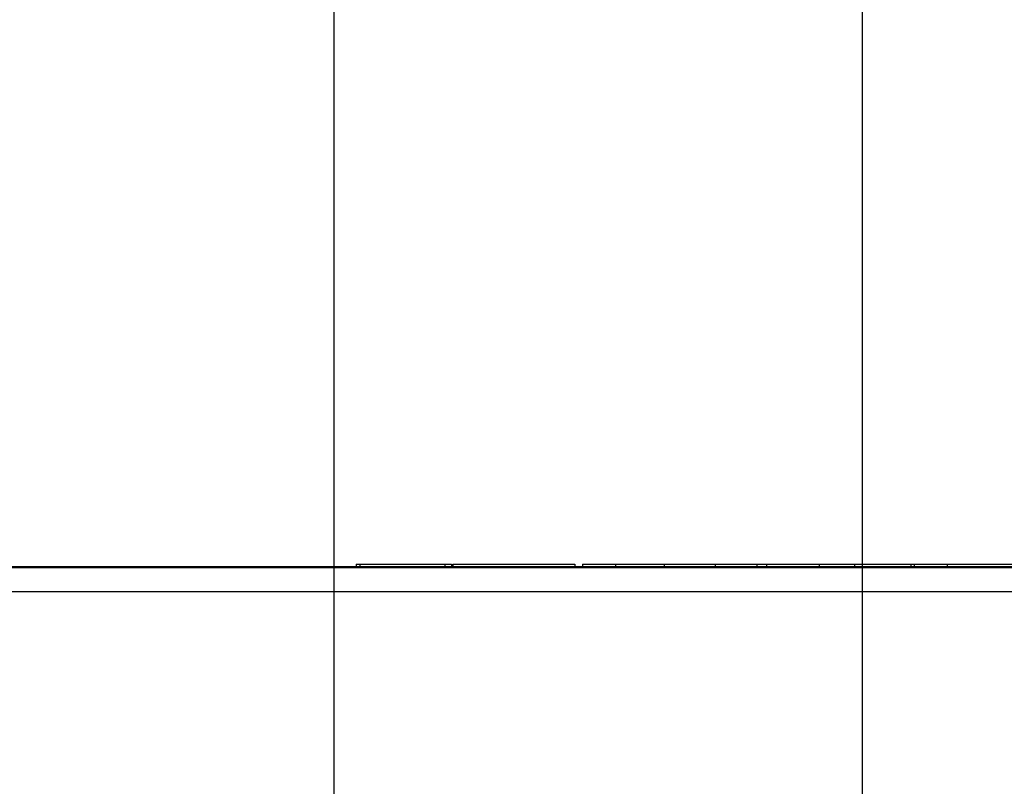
# Model space of a CAD drawing. Header units: inches. Extents: x 0 to 22, y 0 to 17.
# Tile 29 of 32: x 16.6 to 17.3, y 11.7 to 12.3. Entities that reach past the tile are written whole.
import ezdxf

# ---------------------------------------------------------------- set-up
doc = ezdxf.new("R2010")
doc.units = ezdxf.units.IN
doc.header["$LTSCALE"] = 1.21
doc.header["$MEASUREMENT"] = 0
doc.layers.get('0').update_dxf_attribs({"linetype": 'CONTINUOUS'})
doc.layers.add('DIMENSIONS', color=7, linetype='CONTINUOUS')
doc.styles.get("Standard").update_dxf_attribs({"font": 'txt', "width": 0.8})
doc.dimstyles.new('DIMSTYLE_2', dxfattribs={"dimtxt": 0.125, "dimasz": 0.18, "dimexe": 0.18, "dimexo": 0.0625, "dimgap": 0.09, "dimtad": 0, "dimtih": 1, "dimtoh": 1, "dimdec": 3, "dimlfac": 2, "dimzin": 4, "dimdsep": 46, "dimtxsty": 'STANDARD', "dimblk": '_FILLED', "dimblk1": '_FILLED', "dimblk2": '_FILLED', "dimcen": 0.09, "dimadec": 0, "dimazin": 0, "dimtp": 0.01, "dimtm": 0.01, "dimtfac": 1, "dimtdec": 3, "dimtofl": 0, "dimtmove": 0, "dimatfit": 3, "dimldrblk": '_FILLED', "dimfxl": 1, "dimtolj": 1, "dimtzin": 4, "dimarcsym": 0})

# ---------------------------------------------------------------- blocks, each defined once
blk = doc.blocks.new('*D2')
at = {"layer": 'DIMENSIONS', "color": 2, "linetype": 'CONTINUOUS'}
blk.add_line((19.15266, 11.78701), (19.15266, 12.54801), dxfattribs=at)
at = {"layer": 'DIMENSIONS', "color": 2, "linetype": 'CONTINUOUS', "width": 0.8}
for s, p in [(']', (19.21516, 13.93551)), ('172.65', (19.21516, 13.33551)), ('[', (19.21516, 13.23551)), ('6.797', (19.21516, 12.61051))]:
    blk.add_text(s, height=0.125, rotation=90, dxfattribs=at).set_placement(p)
blk = doc.blocks.new('_FILLED')
at = {"color": 0, "linetype": 'BYBLOCK'}
blk.add_solid([(0, 0), (-1, 0.1736), (-1, -0.1736)], dxfattribs=at)
blk = doc.blocks.new('*D4')
at = {"layer": 'DIMENSIONS', "color": 2, "linetype": 'CONTINUOUS'}
blk.add_line((16.80338, 11.62423), (16.80338, 12.54801), dxfattribs=at)
at = {"layer": 'DIMENSIONS', "color": 2, "linetype": 'CONTINUOUS', "width": 0.8}
for s, p in [(']', (16.86588, 13.73551)), ('53.3', (16.86588, 13.33551)), ('[', (16.86588, 13.23551)), ('2.099', (16.86588, 12.61051))]:
    blk.add_text(s, height=0.125, rotation=90, dxfattribs=at).set_placement(p)
blk = doc.blocks.new('*D5')
at = {"layer": 'DIMENSIONS', "color": 2, "linetype": 'CONTINUOUS'}
blk.add_line((17.19078, 11.61734), (17.19078, 12.54801), dxfattribs=at)
at = {"layer": 'DIMENSIONS', "color": 2, "linetype": 'CONTINUOUS', "width": 0.8}
for s, p in [(']', (17.25328, 13.83551)), ('72.98', (17.25328, 13.33551)), ('[', (17.25328, 13.23551)), ('2.873', (17.25328, 12.61051))]:
    blk.add_text(s, height=0.125, rotation=90, dxfattribs=at).set_placement(p)
blk = doc.blocks.new('*D9')
at = {"layer": 'DIMENSIONS', "color": 2, "linetype": 'CONTINUOUS'}
for p, q in [((15.50117, 11.74715), (15.31588, 11.74715)), ((15.62529, 11.53102), (15.50117, 11.74715)), ((17.14193, 11.53102), (15.62529, 11.53102))]:
    blk.add_line(p, q, dxfattribs=at)
at = {"layer": 'DIMENSIONS', "color": 2, "linetype": 'CONTINUOUS', "width": 0.8}
for s, p in [('[', (14.55338, 11.68465)), (']', (15.15338, 11.68465)), ('.673', (14.02838, 11.68465)), ('17.09', (14.65338, 11.68465))]:
    blk.add_text(s, height=0.125, dxfattribs=at).set_placement(p)

msp = doc.modelspace()

# ---------------------------------------------------------------- linework, layer by layer
at = {"color": 7, "linetype": 'CONTINUOUS'}
for p, q in [((19.00338, 11.87451), (15.90338, 11.87451)), ((19.00338, 11.87379), (15.90338, 11.87379)), ((16.8193, 11.87651), (16.8193, 11.87451)), ((16.8193, 11.87651), (16.88937, 11.87651)), ((16.82221, 11.87651), (16.82221, 11.87451)), ((16.88456, 11.87651), (16.88456, 11.87451)), ((16.88937, 11.87651), (16.88937, 11.87451)), ((16.89024, 11.87651), (16.89024, 11.87451)), ((16.89024, 11.87651), (16.97984, 11.87651)), ((16.97984, 11.87651), (16.97984, 11.87451)), ((16.98536, 11.87651), (16.98536, 11.87451)), ((16.98536, 11.87651), (17.32684, 11.87651)), ((17.00954, 11.87651), (17.00954, 11.87451)), ((17.04539, 11.87651), (17.04539, 11.87451)), ((17.08268, 11.87651), (17.08268, 11.87451)), ((17.11341, 11.87651), (17.11341, 11.87451)), ((17.12026, 11.87651), (17.12026, 11.87451)), ((17.15901, 11.87651), (17.15901, 11.87451)), ((17.18481, 11.87651), (17.18481, 11.87451)), ((17.22633, 11.87651), (17.22633, 11.87451)), ((17.22881, 11.87651), (17.22881, 11.87451)), ((17.25298, 11.87651), (17.25298, 11.87451)), ((19.00338, 11.85614), (15.90338, 11.85614))]:
    msp.add_line(p, q, dxfattribs=at)

# ---------------------------------------------------------------- dimensions: what is measured, and where the dimension line sits
at = {"layer": 'DIMENSIONS', "color": 2, "linetype": 'CONTINUOUS'}
for feature_location, offset, dtype, origin, picture, middle in [((19.15266, 11.78701), (0, 0.761), 1, (15.7541, 11.72451), '*D2', (19.15266, 13.32301)), ((17.19078, 11.61734), (0, 0.93067), 1, (15.7541, 11.55484), '*D5', (17.19078, 13.27301)), ((16.80338, 11.62423), (0, 0.92378), 1, (15.7541, 11.56173), '*D4', (16.80338, 13.22301)), ((17.14193, 11.53102), (-1.82604, 0.21613), 0, (17.1455, 11.19451), '*D9', (14.64088, 11.74715))]:
    dim = msp.add_ordinate_dim(feature_location=feature_location, offset=offset, dtype=dtype, origin=origin, dimstyle='DIMSTYLE_2', dxfattribs=at)
    dim.commit()
    dim.dimension.update_dxf_attribs({"geometry": picture, "text_midpoint": middle})

doc.saveas('drawing.dxf')
